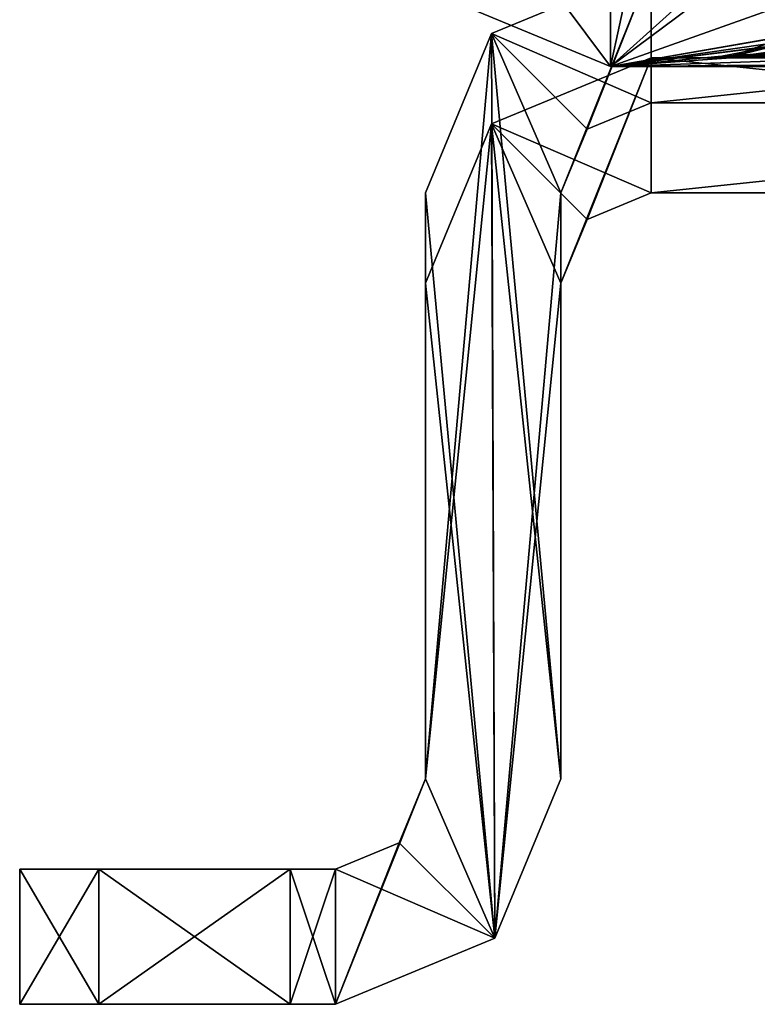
# Model space of a CAD drawing. Header units: millimetres. Extents: x -228 to 228, y -26 to 186.
# Tile 1 of 86: x -228 to -220, y -16 to -5. Entities that reach past the tile are written whole.
import ezdxf

# ---------------------------------------------------------------- set-up
doc = ezdxf.new("R2010")
doc.units = ezdxf.units.MM
doc.header["$LTSCALE"] = 52.148148
for name, color, linetype in [('202', 7, 'CONTINUOUS'), ('203', 7, 'CONTINUOUS'), ('204', 7, 'CONTINUOUS'), ('206', 7, 'CONTINUOUS'), ('207', 7, 'CONTINUOUS'), ('211', 7, 'CONTINUOUS'), ('212', 7, 'CONTINUOUS'), ('213', 7, 'CONTINUOUS'), ('214', 7, 'CONTINUOUS'), ('215', 7, 'CONTINUOUS'), ('216', 7, 'CONTINUOUS'), ('217', 7, 'CONTINUOUS'), ('218', 7, 'CONTINUOUS'), ('219', 7, 'CONTINUOUS'), ('233', 7, 'CONTINUOUS'), ('498', 7, 'CONTINUOUS'), ('512', 7, 'CONTINUOUS'), ('567', 7, 'CONTINUOUS'), ('568', 7, 'CONTINUOUS'), ('569', 7, 'CONTINUOUS'), ('570', 7, 'CONTINUOUS'), ('571', 7, 'CONTINUOUS'), ('572', 7, 'CONTINUOUS'), ('573', 7, 'CONTINUOUS'), ('574', 7, 'CONTINUOUS'), ('575', 7, 'CONTINUOUS'), ('576', 7, 'CONTINUOUS'), ('577', 7, 'CONTINUOUS'), ('578', 7, 'CONTINUOUS'), ('579', 7, 'CONTINUOUS'), ('683', 7, 'CONTINUOUS'), ('684', 7, 'CONTINUOUS'), ('690', 7, 'CONTINUOUS'), ('692', 7, 'CONTINUOUS'), ('694', 7, 'CONTINUOUS')]:
    doc.layers.add(name, color=color, linetype=linetype)

msp = doc.modelspace()

# ---------------------------------------------------------------- linework, layer by layer
at = {"layer": '202', "linetype": 'Continuous'}
for points in [[(-221.25, -4, -19.16), (-223.018, -4.732, -19.16), (-221.25, -5.5, -19.16), (-221.25, -4, -19.16)], [(-207, -5.5, -19.16), (-207, -4, -19.16), (-221.25, -4, -19.16), (-207, -5.5, -19.16)], [(-207, -5.5, -19.16), (-221.25, -4, -19.16), (-221.25, -5.5, -19.16), (-207, -5.5, -19.16)], [(-223.018, -4.732, -19.16), (-223.75, -6.5, -19.16), (-222.982, -14.768, -19.16), (-223.018, -4.732, -19.16)], [(-221.25, -5.5, -19.16), (-223.018, -4.732, -19.16), (-221.957, -5.793, -19.16), (-221.25, -5.5, -19.16)], [(-221.957, -5.793, -19.16), (-223.018, -4.732, -19.16), (-222.25, -6.5, -19.16), (-221.957, -5.793, -19.16)], [(-222.25, -6.5, -19.16), (-223.018, -4.732, -19.16), (-222.25, -13, -19.16), (-222.25, -6.5, -19.16)], [(-222.25, -13, -19.16), (-223.018, -4.732, -19.16), (-222.982, -14.768, -19.16), (-222.25, -13, -19.16)], [(-223.75, -6.5, -19.16), (-223.75, -13, -19.16), (-222.982, -14.768, -19.16), (-223.75, -6.5, -19.16)], [(-223.75, -13, -19.16), (-224.043, -13.707, -19.16), (-222.982, -14.768, -19.16), (-223.75, -13, -19.16)], [(-224.043, -13.707, -19.16), (-224.75, -14, -19.16), (-222.982, -14.768, -19.16), (-224.043, -13.707, -19.16)], [(-224.75, -15.5, -19.16), (-224.75, -14, -19.16), (-225.25, -14, -19.16), (-224.75, -15.5, -19.16)], [(-225.25, -15.5, -19.16), (-224.75, -15.5, -19.16), (-225.25, -14, -19.16), (-225.25, -15.5, -19.16)], [(-222.982, -14.768, -19.16), (-224.75, -14, -19.16), (-224.75, -15.5, -19.16), (-222.982, -14.768, -19.16)]]:
    msp.add_3dface(points, dxfattribs=at)
at = {"layer": '203', "linetype": 'Continuous'}
for points in [[(-224.043, -13.707, -19.16), (-223.75, -13, -19.16), (-224.043, -13.707, -88.84), (-224.043, -13.707, -19.16)], [(-223.75, -13, -19.16), (-223.75, -13, -88.84), (-224.043, -13.707, -88.84), (-223.75, -13, -19.16)], [(-224.75, -14, -19.16), (-224.043, -13.707, -19.16), (-224.75, -14, -88.84), (-224.75, -14, -19.16)], [(-224.75, -14, -88.84), (-224.043, -13.707, -19.16), (-224.043, -13.707, -88.84), (-224.75, -14, -88.84)]]:
    msp.add_3dface(points, dxfattribs=at)
at = {"layer": '204', "linetype": 'Continuous'}
for points in [[(-223.018, -4.732, -88.84), (-221.25, -4, -88.84), (-222.25, -6.5, -88.84), (-223.018, -4.732, -88.84)], [(-222.25, -6.5, -88.84), (-221.25, -4, -88.84), (-221.957, -5.793, -88.84), (-222.25, -6.5, -88.84)], [(-221.957, -5.793, -88.84), (-221.25, -4, -88.84), (-221.25, -5.5, -88.84), (-221.957, -5.793, -88.84)], [(-221.25, -4, -88.84), (-207, -4, -88.84), (-221.25, -5.5, -88.84), (-221.25, -4, -88.84)], [(-221.25, -5.5, -88.84), (-207, -4, -88.84), (-207, -5.5, -88.84), (-221.25, -5.5, -88.84)], [(-223.018, -4.732, -88.84), (-223.75, -13, -88.84), (-223.75, -6.5, -88.84), (-223.018, -4.732, -88.84)], [(-223.75, -13, -88.84), (-223.018, -4.732, -88.84), (-222.982, -14.768, -88.84), (-223.75, -13, -88.84)], [(-222.982, -14.768, -88.84), (-223.018, -4.732, -88.84), (-222.25, -6.5, -88.84), (-222.982, -14.768, -88.84)], [(-222.25, -13, -88.84), (-222.982, -14.768, -88.84), (-222.25, -6.5, -88.84), (-222.25, -13, -88.84)], [(-224.043, -13.707, -88.84), (-223.75, -13, -88.84), (-224.75, -15.5, -88.84), (-224.043, -13.707, -88.84)], [(-224.75, -15.5, -88.84), (-223.75, -13, -88.84), (-222.982, -14.768, -88.84), (-224.75, -15.5, -88.84)], [(-224.75, -14, -88.84), (-224.043, -13.707, -88.84), (-224.75, -15.5, -88.84), (-224.75, -14, -88.84)], [(-225.25, -14, -88.84), (-224.75, -14, -88.84), (-225.25, -15.5, -88.84), (-225.25, -14, -88.84)], [(-225.25, -15.5, -88.84), (-224.75, -14, -88.84), (-224.75, -15.5, -88.84), (-225.25, -15.5, -88.84)]]:
    msp.add_3dface(points, dxfattribs=at)
at = {"layer": '206', "linetype": 'Continuous'}
for points in [[(-223.018, -4.732, -19.16), (-221.25, -4, -19.16), (-223.018, -4.732, -88.84), (-223.018, -4.732, -19.16)], [(-221.25, -4, -19.16), (-221.25, -4, -88.84), (-223.018, -4.732, -88.84), (-221.25, -4, -19.16)], [(-223.75, -6.5, -19.16), (-223.018, -4.732, -19.16), (-223.75, -6.5, -88.84), (-223.75, -6.5, -19.16)], [(-223.018, -4.732, -19.16), (-223.018, -4.732, -88.84), (-223.75, -6.5, -88.84), (-223.018, -4.732, -19.16)]]:
    msp.add_3dface(points, dxfattribs=at)
at = {"layer": '207', "linetype": 'Continuous'}
for points in [[(-223.75, -13, -19.16), (-223.75, -6.5, -19.16), (-223.75, -6.5, -88.84), (-223.75, -13, -19.16)], [(-223.75, -13, -88.84), (-223.75, -13, -19.16), (-223.75, -6.5, -88.84), (-223.75, -13, -88.84)]]:
    msp.add_3dface(points, dxfattribs=at)
at = {"layer": '211', "linetype": 'Continuous'}
for points in [[(-207, -5.5, -19.16), (-221.25, -5.5, -19.16), (-218.6, -5.5, -21.515), (-207, -5.5, -19.16)], [(-221.25, -5.5, -19.16), (-221.25, -5.5, -88.84), (-220.025, -5.5, -22.338), (-221.25, -5.5, -19.16)], [(-218.6, -5.5, -21.515), (-221.25, -5.5, -19.16), (-220.025, -5.5, -22.338), (-218.6, -5.5, -21.515)], [(-221.25, -5.5, -88.84), (-207, -5.5, -88.84), (-209.65, -5.5, -86.485), (-221.25, -5.5, -88.84)], [(-220.025, -5.5, -22.338), (-221.25, -5.5, -88.84), (-220.025, -5.5, -23.982), (-220.025, -5.5, -22.338)], [(-220.025, -5.5, -23.982), (-221.25, -5.5, -88.84), (-218.6, -5.5, -24.805), (-220.025, -5.5, -23.982)], [(-218.6, -5.5, -24.805), (-221.25, -5.5, -88.84), (-209.65, -5.5, -24.805), (-218.6, -5.5, -24.805)], [(-220.025, -5.5, -84.018), (-221.25, -5.5, -88.84), (-220.025, -5.5, -85.662), (-220.025, -5.5, -84.018)], [(-221.25, -5.5, -88.84), (-220.025, -5.5, -84.018), (-209.65, -5.5, -24.805), (-221.25, -5.5, -88.84)], [(-220.025, -5.5, -85.662), (-221.25, -5.5, -88.84), (-218.6, -5.5, -86.485), (-220.025, -5.5, -85.662)], [(-218.6, -5.5, -86.485), (-221.25, -5.5, -88.84), (-209.65, -5.5, -86.485), (-218.6, -5.5, -86.485)]]:
    msp.add_3dface(points, dxfattribs=at)
at = {"layer": '212', "linetype": 'Continuous'}
for points in [[(-221.25, -5.5, -19.16), (-221.957, -5.793, -19.16), (-221.25, -5.5, -88.84), (-221.25, -5.5, -19.16)], [(-221.957, -5.793, -19.16), (-221.957, -5.793, -88.84), (-221.25, -5.5, -88.84), (-221.957, -5.793, -19.16)], [(-221.957, -5.793, -19.16), (-222.25, -6.5, -19.16), (-221.957, -5.793, -88.84), (-221.957, -5.793, -19.16)], [(-222.25, -6.5, -19.16), (-222.25, -6.5, -88.84), (-221.957, -5.793, -88.84), (-222.25, -6.5, -19.16)]]:
    msp.add_3dface(points, dxfattribs=at)
at = {"layer": '213', "linetype": 'Continuous'}
for points in [[(-222.25, -6.5, -19.16), (-222.25, -13, -19.16), (-222.25, -13, -88.84), (-222.25, -6.5, -19.16)], [(-222.25, -6.5, -19.16), (-222.25, -13, -88.84), (-222.25, -6.5, -88.84), (-222.25, -6.5, -19.16)]]:
    msp.add_3dface(points, dxfattribs=at)
at = {"layer": '214', "linetype": 'Continuous'}
for points in [[(-222.25, -13, -19.16), (-222.982, -14.768, -19.16), (-222.25, -13, -88.84), (-222.25, -13, -19.16)], [(-222.982, -14.768, -19.16), (-222.982, -14.768, -88.84), (-222.25, -13, -88.84), (-222.982, -14.768, -19.16)], [(-222.982, -14.768, -19.16), (-224.75, -15.5, -19.16), (-222.982, -14.768, -88.84), (-222.982, -14.768, -19.16)], [(-224.75, -15.5, -19.16), (-224.75, -15.5, -88.84), (-222.982, -14.768, -88.84), (-224.75, -15.5, -19.16)]]:
    msp.add_3dface(points, dxfattribs=at)
at = {"layer": '215', "linetype": 'Continuous'}
for points in [[(-227.371, -15.5, -87.961), (-224.75, -15.5, -19.16), (-228.25, -15.5, -85.84), (-227.371, -15.5, -87.961)], [(-228.25, -15.5, -85.84), (-224.75, -15.5, -19.16), (-228.25, -15.5, -22.16), (-228.25, -15.5, -85.84)], [(-228.25, -15.5, -22.16), (-224.75, -15.5, -19.16), (-227.371, -15.5, -20.039), (-228.25, -15.5, -22.16)], [(-224.75, -15.5, -19.16), (-225.25, -15.5, -19.16), (-227.371, -15.5, -20.039), (-224.75, -15.5, -19.16)], [(-225.25, -15.5, -88.84), (-224.75, -15.5, -19.16), (-227.371, -15.5, -87.961), (-225.25, -15.5, -88.84)], [(-224.75, -15.5, -19.16), (-225.25, -15.5, -88.84), (-224.75, -15.5, -88.84), (-224.75, -15.5, -19.16)]]:
    msp.add_3dface(points, dxfattribs=at)
at = {"layer": '216', "linetype": 'Continuous'}
for points in [[(-227.371, -15.5, -87.961), (-228.25, -15.5, -85.84), (-227.371, -14, -87.961), (-227.371, -15.5, -87.961)], [(-227.371, -14, -87.961), (-228.25, -15.5, -85.84), (-228.25, -14, -85.84), (-227.371, -14, -87.961)], [(-225.25, -14, -88.84), (-225.25, -15.5, -88.84), (-227.371, -15.5, -87.961), (-225.25, -14, -88.84)], [(-225.25, -14, -88.84), (-227.371, -15.5, -87.961), (-227.371, -14, -87.961), (-225.25, -14, -88.84)]]:
    msp.add_3dface(points, dxfattribs=at)
at = {"layer": '217', "linetype": 'Continuous'}
for points in [[(-224.75, -14, -88.84), (-227.371, -14, -87.961), (-228.25, -14, -85.84), (-224.75, -14, -88.84)], [(-224.75, -14, -88.84), (-228.25, -14, -85.84), (-228.25, -14, -22.16), (-224.75, -14, -88.84)], [(-227.371, -14, -20.039), (-224.75, -14, -88.84), (-228.25, -14, -22.16), (-227.371, -14, -20.039)], [(-225.25, -14, -19.16), (-224.75, -14, -88.84), (-227.371, -14, -20.039), (-225.25, -14, -19.16)], [(-224.75, -14, -88.84), (-225.25, -14, -88.84), (-227.371, -14, -87.961), (-224.75, -14, -88.84)], [(-225.25, -14, -19.16), (-224.75, -14, -19.16), (-224.75, -14, -88.84), (-225.25, -14, -19.16)]]:
    msp.add_3dface(points, dxfattribs=at)
at = {"layer": '218', "linetype": 'Continuous'}
for points in [[(-228.25, -15.5, -22.16), (-227.371, -15.5, -20.039), (-228.25, -14, -22.16), (-228.25, -15.5, -22.16)], [(-227.371, -15.5, -20.039), (-227.371, -14, -20.039), (-228.25, -14, -22.16), (-227.371, -15.5, -20.039)], [(-225.25, -15.5, -19.16), (-225.25, -14, -19.16), (-227.371, -14, -20.039), (-225.25, -15.5, -19.16)], [(-227.371, -15.5, -20.039), (-225.25, -15.5, -19.16), (-227.371, -14, -20.039), (-227.371, -15.5, -20.039)]]:
    msp.add_3dface(points, dxfattribs=at)
at = {"layer": '219', "linetype": 'Continuous'}
for points in [[(-228.25, -15.5, -85.84), (-228.25, -15.5, -22.16), (-228.25, -14, -85.84), (-228.25, -15.5, -85.84)], [(-228.25, -14, -85.84), (-228.25, -15.5, -22.16), (-228.25, -14, -22.16), (-228.25, -14, -85.84)]]:
    msp.add_3dface(points, dxfattribs=at)
at = {"layer": '233', "linetype": 'Continuous'}
for points in [[(-221.7, -3.719, -19.791), (-221.7, -5.097, -358.788), (-221.4, -3.719, -19.791), (-221.7, -3.719, -19.791)], [(-221.4, -3.719, -19.791), (-221.7, -5.097, -358.788), (-220.466, -3.984, -84.886), (-221.4, -3.719, -19.791)], [(-220.466, -3.984, -84.886), (-221.7, -5.097, -358.788), (-220.215, -3.988, -85.83), (-220.466, -3.984, -84.886)], [(-221.7, -5.097, -358.788), (-218.6, -3.992, -86.767), (-220.215, -3.988, -85.83), (-221.7, -5.097, -358.788)], [(-218.6, -3.992, -86.767), (-221.7, -5.097, -358.788), (-219.686, -4.746, -272.381), (-218.6, -3.992, -86.767)], [(-219.686, -4.746, -272.381), (-221.7, -5.097, -358.788), (-219.687, -4.751, -273.633), (-219.686, -4.746, -272.381)], [(-219.687, -4.751, -273.633), (-221.7, -5.097, -358.788), (-219.87, -4.863, -301.28), (-219.687, -4.751, -273.633)], [(-219.87, -4.863, -301.28), (-221.7, -5.097, -358.788), (-219.87, -4.869, -302.745), (-219.87, -4.863, -301.28)], [(-219.87, -4.869, -302.745), (-221.7, -5.097, -358.788), (-220.466, -4.984, -331.046), (-219.87, -4.869, -302.745)], [(-218.6, -4.872, -303.479), (-219.87, -4.869, -302.745), (-220.466, -4.984, -331.046), (-218.6, -4.872, -303.479)], [(-220.212, -4.98, -330.109), (-218.6, -4.872, -303.479), (-220.466, -4.984, -331.046), (-220.212, -4.98, -330.109)], [(-209.65, -4.872, -303.479), (-218.6, -4.872, -303.479), (-220.212, -4.98, -330.109), (-209.65, -4.872, -303.479)], [(-219.529, -4.977, -329.428), (-209.65, -4.872, -303.479), (-220.212, -4.98, -330.109), (-219.529, -4.977, -329.428)], [(-220.466, -4.984, -331.046), (-221.7, -5.097, -358.788), (-220.215, -4.988, -331.99), (-220.466, -4.984, -331.046)], [(-221.7, -5.097, -358.788), (-218.6, -4.992, -332.927), (-220.215, -4.988, -331.99), (-221.7, -5.097, -358.788)], [(-221.7, -5.097, -358.788), (-209.6, -5.093, -357.788), (-209.65, -4.992, -332.927), (-221.7, -5.097, -358.788)], [(-221.7, -5.097, -358.788), (-209.65, -4.992, -332.927), (-218.6, -4.992, -332.927), (-221.7, -5.097, -358.788)], [(-210.1, -5.093, -357.922), (-209.6, -5.093, -357.788), (-221.7, -5.097, -358.788), (-210.1, -5.093, -357.922)], [(-210.466, -5.095, -358.288), (-210.1, -5.093, -357.922), (-221.7, -5.097, -358.788), (-210.466, -5.095, -358.288)], [(-210.832, -5.096, -358.654), (-210.466, -5.095, -358.288), (-221.7, -5.097, -358.788), (-210.832, -5.096, -358.654)], [(-211.332, -5.097, -358.788), (-210.832, -5.096, -358.654), (-221.7, -5.097, -358.788), (-211.332, -5.097, -358.788)]]:
    msp.add_3dface(points, dxfattribs=at)
at = {"layer": '498', "linetype": 'Continuous'}
for points in [[(-223.326, -4.423, -358.791), (-221.7, -5.097, -358.788), (-223.056, -3.277, -19.793), (-223.326, -4.423, -358.791)], [(-221.7, -5.097, -358.788), (-221.7, -3.719, -19.791), (-223.056, -3.277, -19.793), (-221.7, -5.097, -358.788)]]:
    msp.add_3dface(points, dxfattribs=at)
at = {"layer": '512', "linetype": 'Continuous'}
for points in [[(-221.7, -5.097, -358.788), (-223.326, -4.423, -358.791), (-221.7, -3.597, -358.794), (-221.7, -5.097, -358.788)], [(-211.332, -5.097, -358.788), (-221.7, -5.097, -358.788), (-211.332, -3.597, -358.794), (-211.332, -5.097, -358.788)], [(-221.7, -5.097, -358.788), (-221.7, -3.597, -358.794), (-211.332, -3.597, -358.794), (-221.7, -5.097, -358.788)]]:
    msp.add_3dface(points, dxfattribs=at)
at = {"layer": '567', "linetype": 'Continuous'}
for points in [[(-207, -5, -269), (-209.65, -5, -270.914), (-221.25, -5, -269), (-207, -5, -269)], [(-221.25, -5, -269), (-209.65, -5, -270.914), (-218.6, -5, -270.914), (-221.25, -5, -269)], [(-221.25, -5, -335), (-221.25, -5, -269), (-220.408, -5, -332.04), (-221.25, -5, -335)], [(-221.25, -5, -269), (-218.6, -5, -270.914), (-220.406, -5, -271.957), (-221.25, -5, -269)], [(-220.408, -5, -274.04), (-221.25, -5, -269), (-220.406, -5, -271.957), (-220.408, -5, -274.04)], [(-221.25, -5, -269), (-220.408, -5, -274.04), (-218.6, -5, -299.914), (-221.25, -5, -269)], [(-221.25, -5, -269), (-218.6, -5, -299.914), (-220.406, -5, -300.957), (-221.25, -5, -269)], [(-220.408, -5, -303.04), (-221.25, -5, -269), (-220.406, -5, -300.957), (-220.408, -5, -303.04)], [(-221.25, -5, -269), (-220.408, -5, -303.04), (-220.406, -5, -329.957), (-221.25, -5, -269)], [(-220.408, -5, -332.04), (-221.25, -5, -269), (-220.406, -5, -329.957), (-220.408, -5, -332.04)], [(-207, -5, -335), (-221.25, -5, -335), (-218.6, -5, -333.086), (-207, -5, -335)], [(-218.6, -5, -333.086), (-221.25, -5, -335), (-220.408, -5, -332.04), (-218.6, -5, -333.086)], [(-218.6, -5, -275.086), (-209.65, -5, -299.914), (-220.408, -5, -274.04), (-218.6, -5, -275.086)], [(-220.408, -5, -274.04), (-209.65, -5, -299.914), (-218.6, -5, -299.914), (-220.408, -5, -274.04)], [(-218.6, -5, -304.086), (-209.65, -5, -328.914), (-220.408, -5, -303.04), (-218.6, -5, -304.086)], [(-220.408, -5, -303.04), (-209.65, -5, -328.914), (-218.6, -5, -328.914), (-220.408, -5, -303.04)], [(-220.408, -5, -303.04), (-218.6, -5, -328.914), (-220.406, -5, -329.957), (-220.408, -5, -303.04)]]:
    msp.add_3dface(points, dxfattribs=at)
at = {"layer": '568', "linetype": 'Continuous'}
for points in [[(-221.25, -5, -269), (-223.018, -5.732, -269), (-221.25, -6.5, -269), (-221.25, -5, -269)], [(-207, -5, -269), (-221.25, -5, -269), (-207, -6.5, -269), (-207, -5, -269)], [(-207, -6.5, -269), (-221.25, -5, -269), (-221.25, -6.5, -269), (-207, -6.5, -269)], [(-223.018, -5.732, -269), (-223.75, -7.5, -269), (-222.982, -14.768, -269), (-223.018, -5.732, -269)], [(-221.25, -6.5, -269), (-223.018, -5.732, -269), (-221.957, -6.793, -269), (-221.25, -6.5, -269)], [(-221.957, -6.793, -269), (-223.018, -5.732, -269), (-222.25, -7.5, -269), (-221.957, -6.793, -269)], [(-222.25, -7.5, -269), (-223.018, -5.732, -269), (-222.25, -13, -269), (-222.25, -7.5, -269)], [(-222.25, -13, -269), (-223.018, -5.732, -269), (-222.982, -14.768, -269), (-222.25, -13, -269)], [(-223.75, -7.5, -269), (-223.75, -13, -269), (-222.982, -14.768, -269), (-223.75, -7.5, -269)], [(-223.75, -13, -269), (-224.043, -13.707, -269), (-222.982, -14.768, -269), (-223.75, -13, -269)], [(-224.043, -13.707, -269), (-224.75, -14, -269), (-222.982, -14.768, -269), (-224.043, -13.707, -269)], [(-224.75, -15.5, -269), (-224.75, -14, -269), (-225.25, -14, -269), (-224.75, -15.5, -269)], [(-225.25, -15.5, -269), (-224.75, -15.5, -269), (-225.25, -14, -269), (-225.25, -15.5, -269)], [(-222.982, -14.768, -269), (-224.75, -14, -269), (-224.75, -15.5, -269), (-222.982, -14.768, -269)]]:
    msp.add_3dface(points, dxfattribs=at)
at = {"layer": '569', "linetype": 'Continuous'}
for points in [[(-224.043, -13.707, -269), (-223.75, -13, -269), (-224.043, -13.707, -335), (-224.043, -13.707, -269)], [(-223.75, -13, -269), (-223.75, -13, -335), (-224.043, -13.707, -335), (-223.75, -13, -269)], [(-224.75, -14, -269), (-224.043, -13.707, -269), (-224.75, -14, -335), (-224.75, -14, -269)], [(-224.75, -14, -335), (-224.043, -13.707, -269), (-224.043, -13.707, -335), (-224.75, -14, -335)]]:
    msp.add_3dface(points, dxfattribs=at)
at = {"layer": '570', "linetype": 'Continuous'}
for points in [[(-223.018, -5.732, -335), (-221.25, -5, -335), (-222.25, -7.5, -335), (-223.018, -5.732, -335)], [(-222.25, -7.5, -335), (-221.25, -5, -335), (-221.957, -6.793, -335), (-222.25, -7.5, -335)], [(-221.957, -6.793, -335), (-221.25, -5, -335), (-221.25, -6.5, -335), (-221.957, -6.793, -335)], [(-221.25, -5, -335), (-207, -5, -335), (-221.25, -6.5, -335), (-221.25, -5, -335)], [(-221.25, -6.5, -335), (-207, -5, -335), (-207, -6.5, -335), (-221.25, -6.5, -335)], [(-223.018, -5.732, -335), (-223.75, -13, -335), (-223.75, -7.5, -335), (-223.018, -5.732, -335)], [(-223.75, -13, -335), (-223.018, -5.732, -335), (-222.982, -14.768, -335), (-223.75, -13, -335)], [(-222.982, -14.768, -335), (-223.018, -5.732, -335), (-222.25, -7.5, -335), (-222.982, -14.768, -335)], [(-222.25, -13, -335), (-222.982, -14.768, -335), (-222.25, -7.5, -335), (-222.25, -13, -335)], [(-224.043, -13.707, -335), (-223.75, -13, -335), (-224.75, -15.5, -335), (-224.043, -13.707, -335)], [(-224.75, -15.5, -335), (-223.75, -13, -335), (-222.982, -14.768, -335), (-224.75, -15.5, -335)], [(-224.75, -14, -335), (-224.043, -13.707, -335), (-224.75, -15.5, -335), (-224.75, -14, -335)], [(-225.25, -14, -335), (-224.75, -14, -335), (-225.25, -15.5, -335), (-225.25, -14, -335)], [(-225.25, -15.5, -335), (-224.75, -14, -335), (-224.75, -15.5, -335), (-225.25, -15.5, -335)]]:
    msp.add_3dface(points, dxfattribs=at)
at = {"layer": '571', "linetype": 'Continuous'}
for points in [[(-221.25, -5, -269), (-221.25, -5, -335), (-223.018, -5.732, -335), (-221.25, -5, -269)], [(-223.018, -5.732, -269), (-221.25, -5, -269), (-223.018, -5.732, -335), (-223.018, -5.732, -269)], [(-223.75, -7.5, -269), (-223.018, -5.732, -269), (-223.75, -7.5, -335), (-223.75, -7.5, -269)], [(-223.018, -5.732, -269), (-223.018, -5.732, -335), (-223.75, -7.5, -335), (-223.018, -5.732, -269)]]:
    msp.add_3dface(points, dxfattribs=at)
at = {"layer": '572', "linetype": 'Continuous'}
for points in [[(-223.75, -13, -269), (-223.75, -7.5, -269), (-223.75, -7.5, -335), (-223.75, -13, -269)], [(-223.75, -13, -335), (-223.75, -13, -269), (-223.75, -7.5, -335), (-223.75, -13, -335)]]:
    msp.add_3dface(points, dxfattribs=at)
at = {"layer": '573', "linetype": 'Continuous'}
for points in [[(-228.25, -14, -332), (-224.75, -14, -335), (-227.371, -14, -334.121), (-228.25, -14, -332)], [(-224.75, -14, -335), (-228.25, -14, -332), (-228.25, -14, -272), (-224.75, -14, -335)], [(-227.371, -14, -269.879), (-224.75, -14, -335), (-228.25, -14, -272), (-227.371, -14, -269.879)], [(-225.25, -14, -269), (-224.75, -14, -335), (-227.371, -14, -269.879), (-225.25, -14, -269)], [(-224.75, -14, -335), (-225.25, -14, -335), (-227.371, -14, -334.121), (-224.75, -14, -335)], [(-225.25, -14, -269), (-224.75, -14, -269), (-224.75, -14, -335), (-225.25, -14, -269)]]:
    msp.add_3dface(points, dxfattribs=at)
at = {"layer": '574', "linetype": 'Continuous'}
for points in [[(-228.25, -14, -272), (-228.25, -14, -332), (-228.25, -15.5, -272), (-228.25, -14, -272)], [(-228.25, -14, -332), (-228.25, -15.5, -332), (-228.25, -15.5, -272), (-228.25, -14, -332)]]:
    msp.add_3dface(points, dxfattribs=at)
at = {"layer": '575', "linetype": 'Continuous'}
for points in [[(-228.25, -15.5, -332), (-224.75, -15.5, -269), (-228.25, -15.5, -272), (-228.25, -15.5, -332)], [(-224.75, -15.5, -269), (-228.25, -15.5, -332), (-227.371, -15.5, -334.121), (-224.75, -15.5, -269)], [(-228.25, -15.5, -272), (-224.75, -15.5, -269), (-227.371, -15.5, -269.879), (-228.25, -15.5, -272)], [(-224.75, -15.5, -269), (-225.25, -15.5, -269), (-227.371, -15.5, -269.879), (-224.75, -15.5, -269)], [(-225.25, -15.5, -335), (-224.75, -15.5, -269), (-227.371, -15.5, -334.121), (-225.25, -15.5, -335)], [(-224.75, -15.5, -269), (-225.25, -15.5, -335), (-224.75, -15.5, -335), (-224.75, -15.5, -269)]]:
    msp.add_3dface(points, dxfattribs=at)
at = {"layer": '576', "linetype": 'Continuous'}
for points in [[(-222.25, -13, -269), (-222.982, -14.768, -269), (-222.25, -13, -335), (-222.25, -13, -269)], [(-222.982, -14.768, -269), (-222.982, -14.768, -335), (-222.25, -13, -335), (-222.982, -14.768, -269)], [(-222.982, -14.768, -269), (-224.75, -15.5, -269), (-222.982, -14.768, -335), (-222.982, -14.768, -269)], [(-224.75, -15.5, -269), (-224.75, -15.5, -335), (-222.982, -14.768, -335), (-224.75, -15.5, -269)]]:
    msp.add_3dface(points, dxfattribs=at)
at = {"layer": '577', "linetype": 'Continuous'}
for points in [[(-222.25, -7.5, -269), (-222.25, -13, -269), (-222.25, -13, -335), (-222.25, -7.5, -269)], [(-222.25, -7.5, -269), (-222.25, -13, -335), (-222.25, -7.5, -335), (-222.25, -7.5, -269)]]:
    msp.add_3dface(points, dxfattribs=at)
at = {"layer": '578', "linetype": 'Continuous'}
for points in [[(-221.25, -6.5, -269), (-221.957, -6.793, -269), (-221.25, -6.5, -335), (-221.25, -6.5, -269)], [(-221.957, -6.793, -269), (-221.957, -6.793, -335), (-221.25, -6.5, -335), (-221.957, -6.793, -269)], [(-221.957, -6.793, -269), (-222.25, -7.5, -269), (-221.957, -6.793, -335), (-221.957, -6.793, -269)], [(-222.25, -7.5, -269), (-222.25, -7.5, -335), (-221.957, -6.793, -335), (-222.25, -7.5, -269)]]:
    msp.add_3dface(points, dxfattribs=at)
at = {"layer": '579', "linetype": 'Continuous'}
for points in [[(-207, -6.5, -269), (-221.25, -6.5, -269), (-218.6, -6.5, -271.355), (-207, -6.5, -269)], [(-221.25, -6.5, -269), (-221.25, -6.5, -335), (-220.025, -6.5, -272.178), (-221.25, -6.5, -269)], [(-218.6, -6.5, -271.355), (-221.25, -6.5, -269), (-220.025, -6.5, -272.178), (-218.6, -6.5, -271.355)], [(-221.25, -6.5, -335), (-207, -6.5, -335), (-209.65, -6.5, -332.645), (-221.25, -6.5, -335)], [(-221.25, -6.5, -335), (-209.65, -6.5, -332.645), (-218.6, -6.5, -332.645), (-221.25, -6.5, -335)], [(-220.025, -6.5, -272.178), (-221.25, -6.5, -335), (-220.025, -6.5, -273.822), (-220.025, -6.5, -272.178)], [(-220.025, -6.5, -273.822), (-221.25, -6.5, -335), (-220.025, -6.5, -301.178), (-220.025, -6.5, -273.822)], [(-220.025, -6.5, -301.178), (-221.25, -6.5, -335), (-220.025, -6.5, -302.822), (-220.025, -6.5, -301.178)], [(-220.025, -6.5, -302.822), (-221.25, -6.5, -335), (-218.6, -6.5, -303.645), (-220.025, -6.5, -302.822)], [(-218.6, -6.5, -303.645), (-221.25, -6.5, -335), (-220.025, -6.5, -330.178), (-218.6, -6.5, -303.645)], [(-220.025, -6.5, -330.178), (-221.25, -6.5, -335), (-220.025, -6.5, -331.822), (-220.025, -6.5, -330.178)], [(-220.025, -6.5, -331.822), (-221.25, -6.5, -335), (-218.6, -6.5, -332.645), (-220.025, -6.5, -331.822)]]:
    msp.add_3dface(points, dxfattribs=at)
at = {"layer": '683', "linetype": 'Continuous'}
for points in [[(-228.25, -14, -332), (-227.371, -14, -334.121), (-228.25, -15.5, -332), (-228.25, -14, -332)], [(-228.25, -15.5, -332), (-227.371, -14, -334.121), (-227.371, -15.5, -334.121), (-228.25, -15.5, -332)], [(-225.25, -14, -335), (-225.25, -15.5, -335), (-227.371, -15.5, -334.121), (-225.25, -14, -335)], [(-227.371, -14, -334.121), (-225.25, -14, -335), (-227.371, -15.5, -334.121), (-227.371, -14, -334.121)]]:
    msp.add_3dface(points, dxfattribs=at)
at = {"layer": '684', "linetype": 'Continuous'}
for points in [[(-227.371, -14, -269.879), (-228.25, -14, -272), (-227.371, -15.5, -269.879), (-227.371, -14, -269.879)], [(-228.25, -14, -272), (-228.25, -15.5, -272), (-227.371, -15.5, -269.879), (-228.25, -14, -272)], [(-225.25, -15.5, -269), (-225.25, -14, -269), (-227.371, -14, -269.879), (-225.25, -15.5, -269)], [(-225.25, -15.5, -269), (-227.371, -14, -269.879), (-227.371, -15.5, -269.879), (-225.25, -15.5, -269)]]:
    msp.add_3dface(points, dxfattribs=at)
at = {"layer": '690', "linetype": 'Continuous'}
for points in [[(-219.686, -4.746, -272.381), (-219.687, -4.751, -273.633), (-220.408, -5, -274.04), (-219.686, -4.746, -272.381)], [(-219.686, -4.746, -272.381), (-220.408, -5, -274.04), (-220.406, -5, -271.957), (-219.686, -4.746, -272.381)], [(-219.687, -4.751, -273.633), (-218.6, -4.753, -274.261), (-220.408, -5, -274.04), (-219.687, -4.751, -273.633)], [(-220.408, -5, -274.04), (-218.6, -4.753, -274.261), (-218.6, -4.937, -274.655), (-220.408, -5, -274.04)], [(-218.6, -5, -270.914), (-219.686, -4.746, -272.381), (-220.406, -5, -271.957), (-218.6, -5, -270.914)], [(-218.6, -5, -275.086), (-220.408, -5, -274.04), (-218.6, -4.937, -274.655), (-218.6, -5, -275.086)]]:
    msp.add_3dface(points, dxfattribs=at)
at = {"layer": '692', "linetype": 'Continuous'}
for points in [[(-219.87, -4.863, -301.28), (-219.87, -4.869, -302.745), (-220.408, -5, -303.04), (-219.87, -4.863, -301.28)], [(-219.87, -4.863, -301.28), (-220.408, -5, -303.04), (-220.406, -5, -300.957), (-219.87, -4.863, -301.28)], [(-219.87, -4.869, -302.745), (-218.6, -4.872, -303.479), (-220.408, -5, -303.04), (-219.87, -4.869, -302.745)], [(-220.408, -5, -303.04), (-218.6, -4.872, -303.479), (-218.6, -4.968, -303.776), (-220.408, -5, -303.04)], [(-219.333, -4.861, -300.744), (-219.87, -4.863, -301.28), (-220.406, -5, -300.957), (-219.333, -4.861, -300.744)], [(-218.6, -5, -299.914), (-219.333, -4.861, -300.744), (-220.406, -5, -300.957), (-218.6, -5, -299.914)], [(-218.6, -5, -304.086), (-220.408, -5, -303.04), (-218.6, -4.968, -303.776), (-218.6, -5, -304.086)]]:
    msp.add_3dface(points, dxfattribs=at)
at = {"layer": '694', "linetype": 'Continuous'}
for points in [[(-220.212, -4.98, -330.109), (-220.466, -4.984, -331.046), (-220.406, -5, -329.957), (-220.212, -4.98, -330.109)], [(-220.466, -4.984, -331.046), (-220.215, -4.988, -331.99), (-220.408, -5, -332.04), (-220.466, -4.984, -331.046)], [(-220.466, -4.984, -331.046), (-220.408, -5, -332.04), (-220.406, -5, -329.957), (-220.466, -4.984, -331.046)], [(-220.215, -4.988, -331.99), (-218.6, -4.992, -332.927), (-220.408, -5, -332.04), (-220.215, -4.988, -331.99)], [(-220.408, -5, -332.04), (-218.6, -4.992, -332.927), (-218.6, -4.998, -333.006), (-220.408, -5, -332.04)], [(-218.6, -5, -333.086), (-220.408, -5, -332.04), (-218.6, -4.998, -333.006), (-218.6, -5, -333.086)], [(-219.529, -4.977, -329.428), (-220.212, -4.98, -330.109), (-220.406, -5, -329.957), (-219.529, -4.977, -329.428)], [(-218.6, -5, -328.914), (-219.529, -4.977, -329.428), (-220.406, -5, -329.957), (-218.6, -5, -328.914)]]:
    msp.add_3dface(points, dxfattribs=at)

doc.saveas('drawing.dxf')
